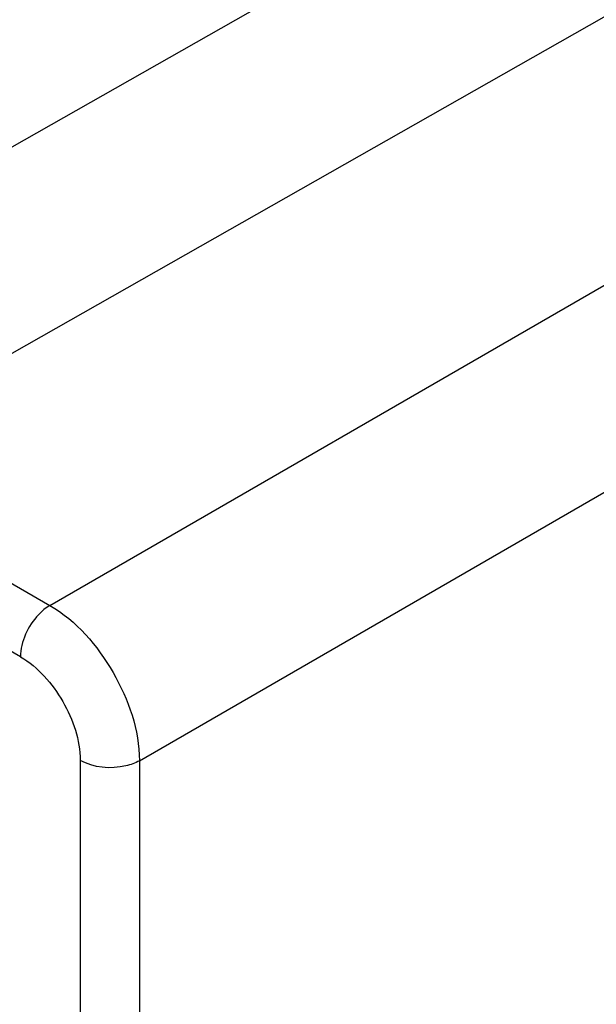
# Model space of a CAD drawing. Header units: inches. Extents: x 0 to 34, y 0 to 22.
# Tile 63 of 124: x 22.424 to 22.693, y 4.283 to 4.742. Entities that reach past the tile are written whole.
import ezdxf

# ---------------------------------------------------------------- set-up
doc = ezdxf.new("R2010")
doc.units = ezdxf.units.IN
doc.header["$LTSCALE"] = 1.87
doc.header["$MEASUREMENT"] = 0
doc.layers.get('0').update_dxf_attribs({"linetype": 'CONTINUOUS'})

msp = doc.modelspace()

# ---------------------------------------------------------------- linework, layer by layer
at = {"color": 7, "linetype": 'CONTINUOUS'}
for p, q in [((22.38472, 4.66212), (22.91478, 4.96296)), ((22.3891, 4.5686), (22.85564, 4.83339)), ((22.43838, 4.46911), (22.89642, 4.73358)), ((22.48013, 4.3968), (22.84848, 4.60948)), ((22.3891, 4.49757), (22.43838, 4.46911)), ((22.4247, 4.44515), (22.3771, 4.47263)), ((22.45253, 4.39694), (22.45253, 3.52847)), ((22.48013, 4.3968), (22.48013, 3.52833))]:
    msp.add_line(p, q, dxfattribs=at)
for points, knots in [([(22.43838, 4.46911), (22.43643, 4.46795), (22.42929, 4.46179), (22.4247, 4.45227), (22.4247, 4.44515)], [0, 0, 0, 0, 0.24152, 1, 1, 1, 1]), ([(22.43838, 4.46911), (22.45073, 4.46189), (22.47021, 4.43927), (22.48005, 4.41109), (22.48013, 4.3968)], [0, 0, 0, 0, 0.500333, 1, 1, 1, 1]), ([(22.4247, 4.44515), (22.43297, 4.44037), (22.44602, 4.42531), (22.45253, 4.40647), (22.45253, 4.39694)], [0, 0, 0, 0, 0.500333, 1, 1, 1, 1]), ([(22.48013, 4.3968), (22.47815, 4.39569), (22.46925, 4.39259), (22.4587, 4.39338), (22.45253, 4.39694)], [0, 0, 0, 0, 0.241517, 1, 1, 1, 1])]:
    msp.add_open_spline(points, degree=3, knots=knots, dxfattribs=at)

doc.saveas('drawing.dxf')
